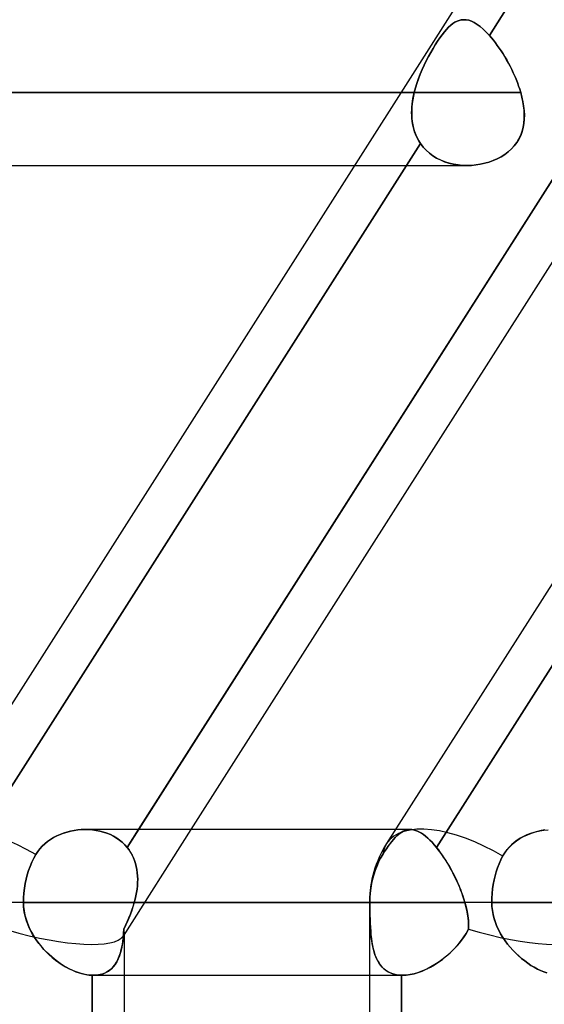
# Model space of a CAD drawing. Header units: millimetres. Extents: x -215 to 215, y -82 to 97.
# Tile 6 of 73: x -126 to -120, y 24 to 35. Entities that reach past the tile are written whole.
import ezdxf

# ---------------------------------------------------------------- set-up
doc = ezdxf.new("R2010")
doc.units = ezdxf.units.MM
doc.layers.add('MAIN-1', color=7, linetype='Continuous')
doc.layers.add('MAIN-2', color=7, linetype='Continuous')

msp = doc.modelspace()

# ---------------------------------------------------------------- linework, layer by layer
at = {"layer": 'MAIN-1'}
for p, q in [((-115.601, 43.45), (-126.808, 25.85)), ((-110.557, 43.45), (-121.765, 25.85)), ((-121.611, 34.011), (-167.218, 34.011)), ((-124.461, 26.004), (-119.731, 33.431)), ((-166.425, 33.219), (-122.116, 33.219)), ((-119.297, 33.219), (-123.892, 26.004)), ((-125.123, 25.999), (-125.084, 26.002)), ((-125.084, 26.002), (-125.044, 26.004)), ((-121.667, 26.004), (-125.036, 26.004)), ((-120.055, 25.996), (-120.009, 26.001)), ((-125.45, 25.872), (-125.418, 25.894)), ((-125.418, 25.894), (-125.385, 25.915)), ((-125.385, 25.915), (-125.35, 25.933)), ((-125.35, 25.933), (-125.314, 25.949)), ((-125.314, 25.949), (-125.277, 25.963)), ((-125.277, 25.963), (-125.239, 25.975)), ((-125.239, 25.975), (-125.201, 25.985)), ((-125.201, 25.985), (-125.162, 25.993)), ((-125.162, 25.993), (-125.123, 25.999)), ((-120.354, 25.879), (-120.316, 25.905)), ((-120.316, 25.905), (-120.275, 25.927)), ((-120.275, 25.927), (-120.233, 25.947)), ((-120.233, 25.947), (-120.19, 25.964)), ((-120.19, 25.964), (-120.146, 25.977)), ((-120.146, 25.977), (-120.1, 25.988)), ((-120.1, 25.988), (-120.055, 25.996)), ((-125.557, 25.763), (-125.534, 25.793)), ((-125.534, 25.793), (-125.508, 25.822)), ((-125.508, 25.822), (-125.48, 25.848)), ((-125.48, 25.848), (-125.45, 25.872)), ((-120.453, 25.787), (-120.423, 25.82)), ((-120.423, 25.82), (-120.39, 25.851)), ((-120.39, 25.851), (-120.354, 25.879)), ((-125.622, 25.648), (-125.601, 25.691)), ((-125.601, 25.691), (-125.578, 25.731)), ((-125.578, 25.731), (-125.557, 25.763)), ((-120.523, 25.673), (-120.503, 25.712)), ((-120.503, 25.712), (-120.48, 25.751)), ((-120.48, 25.751), (-120.453, 25.787)), ((-125.658, 25.558), (-125.641, 25.603)), ((-125.641, 25.603), (-125.622, 25.648)), ((-120.573, 25.543), (-120.558, 25.587)), ((-120.558, 25.587), (-120.542, 25.631)), ((-120.542, 25.631), (-120.523, 25.673)), ((-125.684, 25.465), (-125.672, 25.512)), ((-125.672, 25.512), (-125.658, 25.558)), ((-120.596, 25.455), (-120.585, 25.5)), ((-120.585, 25.5), (-120.573, 25.543)), ((-125.708, 25.313), (-125.702, 25.365)), ((-125.702, 25.365), (-125.694, 25.416)), ((-125.694, 25.416), (-125.684, 25.465)), ((-120.612, 25.358), (-120.605, 25.407)), ((-120.605, 25.407), (-120.596, 25.455)), ((-125.713, 25.211), (-125.712, 25.261)), ((-125.712, 25.261), (-125.708, 25.313)), ((-120.621, 25.211), (-120.62, 25.259)), ((-120.62, 25.259), (-120.617, 25.308)), ((-120.617, 25.308), (-120.612, 25.358)), ((-125.713, 25.211), (-126.995, 25.211)), ((-121.951, 25.211), (-125.713, 25.211)), ((-125.711, 25.171), (-125.713, 25.211)), ((-125.707, 25.13), (-125.711, 25.171)), ((-120.621, 25.211), (-121.951, 25.211)), ((-121.951, 25.211), (-121.951, 1.783)), ((120.621, 25.211), (-120.621, 25.211)), ((-120.619, 25.166), (-120.621, 25.211)), ((-120.614, 25.122), (-120.619, 25.166)), ((-125.701, 25.09), (-125.707, 25.13)), ((-125.692, 25.05), (-125.701, 25.09)), ((-125.68, 25.011), (-125.692, 25.05)), ((-120.606, 25.078), (-120.614, 25.122)), ((-120.595, 25.034), (-120.606, 25.078)), ((-125.666, 24.973), (-125.68, 25.011)), ((-125.65, 24.936), (-125.666, 24.973)), ((-125.632, 24.899), (-125.65, 24.936)), ((-120.582, 24.991), (-120.595, 25.034)), ((-120.565, 24.95), (-120.582, 24.991)), ((-120.546, 24.909), (-120.565, 24.95)), ((-125.613, 24.863), (-125.632, 24.899)), ((-125.591, 24.829), (-125.613, 24.863)), ((-125.568, 24.795), (-125.591, 24.829)), ((-120.525, 24.869), (-120.546, 24.909)), ((-120.502, 24.831), (-120.525, 24.869)), ((-120.476, 24.794), (-120.502, 24.831)), ((-125.544, 24.763), (-125.568, 24.795)), ((-125.518, 24.731), (-125.544, 24.763)), ((-125.491, 24.701), (-125.518, 24.731)), ((-120.45, 24.758), (-120.476, 24.794)), ((-120.421, 24.724), (-120.45, 24.758)), ((-120.392, 24.691), (-120.421, 24.724)), ((-125.463, 24.672), (-125.491, 24.701)), ((-125.435, 24.645), (-125.463, 24.672)), ((-125.405, 24.618), (-125.435, 24.645)), ((-125.375, 24.593), (-125.405, 24.618)), ((-120.361, 24.66), (-120.392, 24.691)), ((-120.329, 24.63), (-120.361, 24.66)), ((-120.297, 24.602), (-120.329, 24.63)), ((-125.344, 24.57), (-125.375, 24.593)), ((-125.312, 24.547), (-125.344, 24.57)), ((-125.28, 24.527), (-125.312, 24.547)), ((-125.248, 24.508), (-125.28, 24.527)), ((-125.216, 24.49), (-125.248, 24.508)), ((-120.263, 24.575), (-120.297, 24.602)), ((-120.229, 24.55), (-120.263, 24.575)), ((-120.195, 24.527), (-120.229, 24.55)), ((-120.16, 24.506), (-120.195, 24.527)), ((-120.125, 24.487), (-120.16, 24.506)), ((-125.183, 24.475), (-125.216, 24.49)), ((-125.151, 24.461), (-125.183, 24.475)), ((-125.119, 24.449), (-125.151, 24.461)), ((-125.087, 24.439), (-125.119, 24.449)), ((-125.055, 24.431), (-125.087, 24.439)), ((-125.025, 24.425), (-125.055, 24.431)), ((-124.994, 24.421), (-125.025, 24.425)), ((-124.965, 24.419), (-124.994, 24.421)), ((-124.963, 24.419), (-124.965, 24.419)), ((-124.965, 17.204), (-124.965, 24.419)), ((-124.961, 24.419), (-124.963, 24.419)), ((-124.959, 24.419), (-124.961, 24.419)), ((-124.958, 24.419), (-124.959, 24.419)), ((-124.956, 24.419), (-124.958, 24.419)), ((-124.954, 24.419), (-124.956, 24.419)), ((-124.954, 24.419), (-121.951, 24.419)), ((-124.617, 24.419), (-124.617, 17.204)), ((-120.09, 24.471), (-120.125, 24.487)), ((-120.055, 24.456), (-120.09, 24.471)), ((-120.021, 24.444), (-120.055, 24.456))]:
    msp.add_line(p, q, dxfattribs=at)
msp.add_arc((-120.762, 25.211), 1.189, 147.5119, 180, dxfattribs=at)
for centre, start_param, end_param in [((-125.806, 25.211), 1.644414, 3.141593), ((-120.762, 25.211), 1.613116, 3.141588), ((-120.762, 25.211), 3.141588, 3.145351)]:
    msp.add_ellipse(centre, major_axis=(1.003, -0.639), ratio=0.473194, start_param=start_param, end_param=end_param, dxfattribs=at)
at = {"layer": 'MAIN-2'}
for p, q in [((-115.79, 42.259), (-120.647, 34.633)), ((-120.647, 34.633), (-115.79, 42.259)), ((-121.045, 34.761), (-121.022, 34.776)), ((-121.022, 34.776), (-121.045, 34.761)), ((-121.022, 34.776), (-120.999, 34.787)), ((-120.999, 34.787), (-121.022, 34.776)), ((-120.999, 34.787), (-120.976, 34.796)), ((-120.976, 34.796), (-120.999, 34.787)), ((-120.976, 34.796), (-120.953, 34.801)), ((-120.953, 34.801), (-120.976, 34.796)), ((-120.953, 34.801), (-120.929, 34.804)), ((-120.929, 34.804), (-120.953, 34.801)), ((-120.929, 34.804), (-120.901, 34.802)), ((-120.901, 34.802), (-120.929, 34.804)), ((-120.901, 34.802), (-120.872, 34.797)), ((-120.872, 34.797), (-120.901, 34.802)), ((-120.872, 34.797), (-120.842, 34.786)), ((-120.842, 34.786), (-120.872, 34.797)), ((-120.842, 34.786), (-120.811, 34.772)), ((-120.812, 34.772), (-120.842, 34.786)), ((-121.161, 34.64), (-121.137, 34.67)), ((-121.137, 34.67), (-121.161, 34.64)), ((-121.137, 34.67), (-121.114, 34.698)), ((-121.114, 34.698), (-121.137, 34.67)), ((-121.114, 34.698), (-121.091, 34.722)), ((-121.091, 34.722), (-121.114, 34.698)), ((-121.091, 34.722), (-121.068, 34.743)), ((-121.068, 34.743), (-121.091, 34.722)), ((-121.068, 34.743), (-121.045, 34.761)), ((-121.045, 34.761), (-121.068, 34.743)), ((-120.78, 34.753), (-120.812, 34.772)), ((-120.811, 34.772), (-120.78, 34.753)), ((-120.78, 34.753), (-120.748, 34.729)), ((-120.748, 34.729), (-120.78, 34.753)), ((-120.748, 34.729), (-120.715, 34.701)), ((-120.715, 34.701), (-120.748, 34.729)), ((-120.715, 34.701), (-120.681, 34.669)), ((-120.681, 34.669), (-120.715, 34.701)), ((-120.681, 34.669), (-120.647, 34.633)), ((-120.647, 34.633), (-120.681, 34.669)), ((-121.235, 34.532), (-121.21, 34.571)), ((-121.21, 34.571), (-121.235, 34.532)), ((-121.21, 34.571), (-121.185, 34.607)), ((-121.186, 34.607), (-121.21, 34.571)), ((-121.161, 34.64), (-121.186, 34.607)), ((-121.185, 34.607), (-121.161, 34.64)), ((-120.647, 34.633), (-120.625, 34.608)), ((-120.625, 34.608), (-120.647, 34.633)), ((-120.625, 34.608), (-120.604, 34.582)), ((-120.604, 34.582), (-120.625, 34.608)), ((-120.604, 34.582), (-120.582, 34.554)), ((-120.582, 34.554), (-120.604, 34.582)), ((-121.285, 34.448), (-121.26, 34.491)), ((-121.26, 34.491), (-121.285, 34.448)), ((-121.26, 34.491), (-121.235, 34.532)), ((-121.235, 34.532), (-121.26, 34.491)), ((-120.582, 34.554), (-120.561, 34.525)), ((-120.561, 34.525), (-120.582, 34.554)), ((-120.561, 34.525), (-120.54, 34.495)), ((-120.54, 34.495), (-120.561, 34.525)), ((-120.54, 34.495), (-120.519, 34.464)), ((-120.519, 34.464), (-120.54, 34.495)), ((-120.519, 34.464), (-120.499, 34.432)), ((-120.499, 34.432), (-120.519, 34.464)), ((-121.357, 34.31), (-121.334, 34.357)), ((-121.334, 34.357), (-121.357, 34.31)), ((-121.334, 34.357), (-121.31, 34.403)), ((-121.31, 34.403), (-121.334, 34.357)), ((-121.31, 34.403), (-121.285, 34.448)), ((-121.285, 34.448), (-121.31, 34.403)), ((-120.499, 34.432), (-120.479, 34.4)), ((-120.479, 34.4), (-120.499, 34.432)), ((-120.479, 34.4), (-120.459, 34.366)), ((-120.46, 34.366), (-120.479, 34.4)), ((-120.441, 34.332), (-120.46, 34.366)), ((-120.459, 34.366), (-120.441, 34.332)), ((-121.4, 34.212), (-121.379, 34.262)), ((-121.379, 34.261), (-121.4, 34.212)), ((-121.379, 34.262), (-121.357, 34.31)), ((-121.357, 34.31), (-121.379, 34.261)), ((-120.441, 34.332), (-120.422, 34.298)), ((-120.423, 34.298), (-120.441, 34.332)), ((-120.405, 34.263), (-120.423, 34.298)), ((-120.422, 34.298), (-120.405, 34.263)), ((-120.405, 34.263), (-120.388, 34.227)), ((-120.388, 34.227), (-120.405, 34.263)), ((-121.437, 34.112), (-121.419, 34.163)), ((-121.419, 34.162), (-121.437, 34.112)), ((-121.419, 34.163), (-121.4, 34.212)), ((-121.4, 34.212), (-121.419, 34.162)), ((-120.388, 34.227), (-120.372, 34.191)), ((-120.372, 34.192), (-120.388, 34.227)), ((-120.357, 34.156), (-120.372, 34.192)), ((-120.372, 34.191), (-120.357, 34.156)), ((-120.357, 34.156), (-120.343, 34.12)), ((-120.343, 34.12), (-120.357, 34.156)), ((-121.465, 34.011), (-121.452, 34.062)), ((-121.452, 34.062), (-121.465, 34.011)), ((-121.452, 34.062), (-121.437, 34.112)), ((-121.437, 34.112), (-121.452, 34.062)), ((-120.343, 34.12), (-120.33, 34.083)), ((-120.33, 34.084), (-120.343, 34.12)), ((-120.318, 34.047), (-120.33, 34.084)), ((-120.33, 34.083), (-120.318, 34.047)), ((-120.318, 34.047), (-120.307, 34.011)), ((-120.307, 34.011), (-120.318, 34.047)), ((-167.218, 34.011), (-121.465, 34.011)), ((-120.307, 34.011), (-165.632, 34.011)), ((-165.632, 34.011), (-120.307, 34.011)), ((-121.465, 34.011), (-121.611, 34.011)), ((-121.481, 33.932), (-121.487, 33.892)), ((-121.484, 33.917), (-121.479, 33.948)), ((-121.474, 33.971), (-121.481, 33.932)), ((-121.479, 33.948), (-121.472, 33.98)), ((-121.465, 34.011), (-121.474, 33.971)), ((-121.472, 33.98), (-121.465, 34.011)), ((-120.294, 33.963), (-120.307, 34.011)), ((-120.307, 34.011), (-120.294, 33.962)), ((-120.284, 33.915), (-120.294, 33.963)), ((-120.294, 33.962), (-120.283, 33.912)), ((-121.493, 33.793), (-121.492, 33.823)), ((-121.492, 33.823), (-121.49, 33.854)), ((-121.491, 33.852), (-121.492, 33.813)), ((-121.492, 33.813), (-121.492, 33.774)), ((-121.487, 33.892), (-121.491, 33.852)), ((-121.49, 33.854), (-121.487, 33.886)), ((-121.487, 33.886), (-121.484, 33.917)), ((-120.276, 33.867), (-120.284, 33.915)), ((-120.283, 33.912), (-120.275, 33.864)), ((-120.27, 33.819), (-120.276, 33.867)), ((-120.275, 33.864), (-120.27, 33.815)), ((-120.268, 33.772), (-120.27, 33.819)), ((-120.27, 33.815), (-120.267, 33.768)), ((-121.492, 33.762), (-121.493, 33.793)), ((-121.492, 33.774), (-121.49, 33.735)), ((-121.49, 33.732), (-121.492, 33.762)), ((-121.49, 33.735), (-121.486, 33.697)), ((-121.487, 33.702), (-121.49, 33.732)), ((-120.272, 33.68), (-120.268, 33.726)), ((-120.268, 33.722), (-120.272, 33.676)), ((-120.268, 33.726), (-120.268, 33.772)), ((-120.267, 33.768), (-120.268, 33.722)), ((-121.482, 33.672), (-121.487, 33.702)), ((-121.486, 33.697), (-121.48, 33.66)), ((-121.476, 33.643), (-121.482, 33.672)), ((-121.48, 33.66), (-121.471, 33.624)), ((-121.469, 33.614), (-121.476, 33.643)), ((-121.471, 33.624), (-121.461, 33.588)), ((-121.46, 33.586), (-121.469, 33.614)), ((-120.291, 33.591), (-120.279, 33.635)), ((-120.28, 33.632), (-120.291, 33.589)), ((-120.272, 33.676), (-120.28, 33.632)), ((-120.279, 33.635), (-120.272, 33.68)), ((-121.461, 33.588), (-121.448, 33.554)), ((-121.45, 33.559), (-121.46, 33.586)), ((-121.438, 33.533), (-121.45, 33.559)), ((-121.448, 33.554), (-121.433, 33.52)), ((-121.425, 33.507), (-121.438, 33.533)), ((-121.433, 33.52), (-121.415, 33.488)), ((-121.411, 33.481), (-121.425, 33.507)), ((-120.326, 33.507), (-120.35, 33.468)), ((-120.349, 33.469), (-120.326, 33.508)), ((-120.326, 33.508), (-120.306, 33.549)), ((-120.307, 33.547), (-120.326, 33.507)), ((-120.291, 33.589), (-120.307, 33.547)), ((-120.306, 33.549), (-120.291, 33.591)), ((-121.395, 33.457), (-126.251, 25.831)), ((-126.251, 25.831), (-121.395, 33.457)), ((-119.731, 33.431), (-124.585, 25.808)), ((-121.415, 33.488), (-121.395, 33.457)), ((-121.395, 33.457), (-121.411, 33.481)), ((-121.395, 33.457), (-121.367, 33.42)), ((-121.367, 33.42), (-121.395, 33.457)), ((-121.367, 33.42), (-121.335, 33.385)), ((-121.335, 33.385), (-121.367, 33.42)), ((-121.335, 33.385), (-121.3, 33.354)), ((-121.3, 33.354), (-121.335, 33.385)), ((-116.369, 33.431), (-121.223, 25.808)), ((-121.223, 25.808), (-116.369, 33.431)), ((-120.442, 33.368), (-120.408, 33.399)), ((-120.408, 33.399), (-120.442, 33.368)), ((-120.408, 33.399), (-120.377, 33.433)), ((-120.377, 33.432), (-120.408, 33.399)), ((-120.377, 33.433), (-120.349, 33.469)), ((-120.35, 33.468), (-120.377, 33.432)), ((-121.3, 33.354), (-121.262, 33.326)), ((-121.262, 33.325), (-121.3, 33.354)), ((-121.262, 33.326), (-121.222, 33.3)), ((-121.221, 33.3), (-121.262, 33.325)), ((-121.222, 33.3), (-121.179, 33.279)), ((-121.177, 33.278), (-121.221, 33.3)), ((-121.179, 33.279), (-121.134, 33.26)), ((-121.132, 33.26), (-121.177, 33.278)), ((-120.607, 33.272), (-120.563, 33.292)), ((-120.561, 33.293), (-120.605, 33.273)), ((-120.563, 33.292), (-120.52, 33.314)), ((-120.519, 33.315), (-120.561, 33.293)), ((-120.52, 33.314), (-120.48, 33.34)), ((-120.479, 33.34), (-120.519, 33.315)), ((-120.48, 33.34), (-120.442, 33.368)), ((-120.442, 33.368), (-120.479, 33.34)), ((-122.116, 33.219), (-120.892, 33.219)), ((-121.134, 33.26), (-121.088, 33.245)), ((-121.086, 33.245), (-121.132, 33.26)), ((-121.088, 33.245), (-121.04, 33.234)), ((-121.038, 33.233), (-121.086, 33.245)), ((-121.04, 33.234), (-120.991, 33.225)), ((-120.988, 33.225), (-121.038, 33.233)), ((-120.991, 33.225), (-120.942, 33.22)), ((-120.939, 33.22), (-120.988, 33.225)), ((-120.942, 33.22), (-120.891, 33.219)), ((-120.889, 33.219), (-120.939, 33.22)), ((-120.891, 33.219), (-120.843, 33.22)), ((-120.839, 33.22), (-120.889, 33.219)), ((-120.843, 33.22), (-120.794, 33.225)), ((-120.791, 33.225), (-120.839, 33.22)), ((-120.794, 33.225), (-120.746, 33.232)), ((-120.743, 33.233), (-120.791, 33.225)), ((-120.746, 33.232), (-120.699, 33.243)), ((-120.696, 33.244), (-120.743, 33.233)), ((-120.699, 33.243), (-120.653, 33.256)), ((-120.65, 33.257), (-120.696, 33.244)), ((-120.653, 33.256), (-120.607, 33.272)), ((-120.605, 33.273), (-120.65, 33.257)), ((-125.084, 26.002), (-125.123, 25.999)), ((-125.044, 26.004), (-125.084, 26.002)), ((-125.003, 26.003), (-125.044, 26.004)), ((-125.044, 26.004), (-125.003, 26.003)), ((-124.962, 26), (-125.003, 26.003)), ((-125.003, 26.003), (-124.962, 26)), ((-123.892, 26.004), (-124.63, 24.845)), ((-124.585, 25.808), (-124.461, 26.004)), ((-121.507, 26.004), (-121.667, 26.004)), ((-121.547, 25.999), (-121.529, 26.002)), ((-121.529, 26.002), (-121.547, 25.999)), ((-121.529, 26.002), (-121.51, 26.004)), ((-121.51, 26.004), (-121.529, 26.002)), ((-121.51, 26.004), (-121.491, 26.003)), ((-121.491, 26.003), (-121.51, 26.004)), ((-121.491, 26.003), (-121.471, 26)), ((-121.471, 26), (-121.491, 26.003)), ((-125.419, 25.894), (-125.451, 25.872)), ((-125.385, 25.915), (-125.419, 25.894)), ((-125.35, 25.933), (-125.385, 25.915)), ((-125.314, 25.949), (-125.35, 25.933)), ((-125.277, 25.963), (-125.314, 25.949)), ((-125.24, 25.975), (-125.277, 25.963)), ((-125.201, 25.985), (-125.24, 25.975)), ((-125.162, 25.993), (-125.201, 25.985)), ((-125.123, 25.999), (-125.162, 25.993)), ((-124.921, 25.994), (-124.962, 26)), ((-124.962, 26), (-124.922, 25.994)), ((-124.922, 25.994), (-124.882, 25.986)), ((-124.882, 25.986), (-124.921, 25.994)), ((-124.843, 25.976), (-124.882, 25.986)), ((-124.882, 25.986), (-124.843, 25.976)), ((-124.805, 25.963), (-124.843, 25.976)), ((-124.843, 25.976), (-124.805, 25.963)), ((-124.768, 25.948), (-124.805, 25.963)), ((-124.805, 25.963), (-124.768, 25.948)), ((-124.733, 25.931), (-124.768, 25.948)), ((-124.768, 25.948), (-124.733, 25.931)), ((-124.699, 25.911), (-124.733, 25.931)), ((-124.733, 25.931), (-124.7, 25.911)), ((-124.7, 25.911), (-124.668, 25.889)), ((-124.668, 25.888), (-124.699, 25.911)), ((-121.69, 25.894), (-121.709, 25.872)), ((-121.708, 25.872), (-121.69, 25.894)), ((-121.69, 25.894), (-121.671, 25.915)), ((-121.671, 25.915), (-121.69, 25.894)), ((-121.671, 25.915), (-121.653, 25.933)), ((-121.653, 25.933), (-121.671, 25.915)), ((-121.653, 25.933), (-121.635, 25.949)), ((-121.636, 25.949), (-121.653, 25.933)), ((-121.618, 25.963), (-121.636, 25.949)), ((-121.635, 25.949), (-121.618, 25.963)), ((-121.618, 25.963), (-121.6, 25.975)), ((-121.6, 25.975), (-121.618, 25.963)), ((-121.6, 25.975), (-121.582, 25.985)), ((-121.583, 25.985), (-121.6, 25.975)), ((-121.565, 25.993), (-121.583, 25.985)), ((-121.582, 25.985), (-121.565, 25.993)), ((-121.565, 25.993), (-121.547, 25.999)), ((-121.547, 25.999), (-121.565, 25.993)), ((-121.471, 26), (-121.45, 25.994)), ((-121.45, 25.994), (-121.471, 26)), ((-121.45, 25.994), (-121.429, 25.986)), ((-121.429, 25.986), (-121.45, 25.994)), ((-121.429, 25.986), (-121.408, 25.976)), ((-121.408, 25.976), (-121.429, 25.986)), ((-121.408, 25.976), (-121.386, 25.963)), ((-121.386, 25.963), (-121.408, 25.976)), ((-121.386, 25.963), (-121.364, 25.948)), ((-121.364, 25.948), (-121.386, 25.963)), ((-121.364, 25.948), (-121.341, 25.931)), ((-121.341, 25.931), (-121.364, 25.948)), ((-121.341, 25.931), (-121.318, 25.911)), ((-121.318, 25.911), (-121.341, 25.931)), ((-121.318, 25.911), (-121.295, 25.889)), ((-121.295, 25.888), (-121.318, 25.911)), ((-120.311, 25.908), (-120.345, 25.886)), ((-120.276, 25.927), (-120.311, 25.908)), ((-120.239, 25.944), (-120.276, 25.927)), ((-120.201, 25.96), (-120.239, 25.944)), ((-120.163, 25.972), (-120.201, 25.96)), ((-120.123, 25.983), (-120.163, 25.972)), ((-120.084, 25.992), (-120.123, 25.983)), ((-120.043, 25.998), (-120.084, 25.992)), ((-125.534, 25.793), (-125.557, 25.763)), ((-125.509, 25.821), (-125.534, 25.793)), ((-125.481, 25.847), (-125.509, 25.821)), ((-125.451, 25.872), (-125.481, 25.847)), ((-124.668, 25.889), (-124.638, 25.864)), ((-124.638, 25.864), (-124.668, 25.888)), ((-124.61, 25.837), (-124.638, 25.864)), ((-124.638, 25.864), (-124.61, 25.837)), ((-124.585, 25.808), (-124.61, 25.837)), ((-124.61, 25.837), (-124.585, 25.808)), ((-124.565, 25.782), (-124.585, 25.808)), ((-124.585, 25.808), (-124.565, 25.782)), ((-121.767, 25.793), (-121.787, 25.763)), ((-121.786, 25.763), (-121.766, 25.793)), ((-121.747, 25.821), (-121.767, 25.793)), ((-121.766, 25.793), (-121.747, 25.822)), ((-121.747, 25.822), (-121.727, 25.848)), ((-121.728, 25.847), (-121.747, 25.821)), ((-121.709, 25.872), (-121.728, 25.847)), ((-121.727, 25.848), (-121.708, 25.872)), ((-121.295, 25.889), (-121.271, 25.864)), ((-121.271, 25.864), (-121.295, 25.888)), ((-121.271, 25.864), (-121.247, 25.837)), ((-121.247, 25.837), (-121.271, 25.864)), ((-121.247, 25.837), (-121.223, 25.808)), ((-121.223, 25.808), (-121.247, 25.837)), ((-121.223, 25.808), (-121.202, 25.782)), ((-121.203, 25.783), (-121.223, 25.808)), ((-120.435, 25.808), (-120.46, 25.778)), ((-120.407, 25.836), (-120.435, 25.808)), ((-120.377, 25.862), (-120.407, 25.836)), ((-120.345, 25.886), (-120.377, 25.862)), ((-125.601, 25.691), (-125.622, 25.648)), ((-125.578, 25.731), (-125.601, 25.691)), ((-125.557, 25.763), (-125.578, 25.731)), ((-124.547, 25.754), (-124.565, 25.782)), ((-124.565, 25.782), (-124.548, 25.755)), ((-124.548, 25.755), (-124.532, 25.726)), ((-124.531, 25.725), (-124.547, 25.754)), ((-124.532, 25.726), (-124.517, 25.696)), ((-124.517, 25.696), (-124.531, 25.725)), ((-124.505, 25.665), (-124.517, 25.696)), ((-124.517, 25.696), (-124.505, 25.665)), ((-121.853, 25.648), (-121.83, 25.691)), ((-121.83, 25.691), (-121.853, 25.648)), ((-121.83, 25.691), (-121.807, 25.731)), ((-121.807, 25.731), (-121.83, 25.691)), ((-121.807, 25.731), (-121.786, 25.763)), ((-121.787, 25.763), (-121.807, 25.731)), ((-121.184, 25.757), (-121.203, 25.783)), ((-121.202, 25.782), (-121.182, 25.755)), ((-121.164, 25.73), (-121.184, 25.757)), ((-121.182, 25.755), (-121.161, 25.726)), ((-121.145, 25.702), (-121.164, 25.73)), ((-121.161, 25.726), (-121.141, 25.696)), ((-121.126, 25.673), (-121.145, 25.702)), ((-121.141, 25.696), (-121.121, 25.665)), ((-120.503, 25.712), (-120.523, 25.673)), ((-120.483, 25.746), (-120.503, 25.712)), ((-120.46, 25.778), (-120.483, 25.746)), ((-125.641, 25.603), (-125.658, 25.558)), ((-125.622, 25.648), (-125.641, 25.603)), ((-124.495, 25.633), (-124.505, 25.665)), ((-124.505, 25.665), (-124.495, 25.633)), ((-124.486, 25.6), (-124.495, 25.633)), ((-124.495, 25.633), (-124.486, 25.6)), ((-124.48, 25.567), (-124.486, 25.6)), ((-124.486, 25.6), (-124.48, 25.567)), ((-121.89, 25.558), (-121.872, 25.603)), ((-121.872, 25.603), (-121.89, 25.558)), ((-121.872, 25.603), (-121.853, 25.648)), ((-121.853, 25.648), (-121.872, 25.603)), ((-121.107, 25.643), (-121.126, 25.673)), ((-121.121, 25.665), (-121.101, 25.633)), ((-121.089, 25.612), (-121.107, 25.643)), ((-121.101, 25.633), (-121.082, 25.6)), ((-121.071, 25.581), (-121.089, 25.612)), ((-121.082, 25.6), (-121.063, 25.567)), ((-121.053, 25.549), (-121.071, 25.581)), ((-120.558, 25.587), (-120.573, 25.543)), ((-120.542, 25.631), (-120.558, 25.587)), ((-120.523, 25.673), (-120.542, 25.631)), ((-125.672, 25.512), (-125.684, 25.465)), ((-125.658, 25.558), (-125.672, 25.512)), ((-124.475, 25.533), (-124.48, 25.567)), ((-124.48, 25.567), (-124.475, 25.533)), ((-124.472, 25.498), (-124.475, 25.533)), ((-124.475, 25.533), (-124.472, 25.499)), ((-124.472, 25.499), (-124.471, 25.464)), ((-124.471, 25.463), (-124.472, 25.498)), ((-121.917, 25.465), (-121.905, 25.512)), ((-121.905, 25.512), (-121.917, 25.465)), ((-121.905, 25.512), (-121.89, 25.558)), ((-121.89, 25.558), (-121.905, 25.512)), ((-121.063, 25.567), (-121.045, 25.533)), ((-121.036, 25.516), (-121.053, 25.549)), ((-121.045, 25.533), (-121.027, 25.499)), ((-121.019, 25.483), (-121.036, 25.516)), ((-121.027, 25.499), (-121.01, 25.464)), ((-121.004, 25.45), (-121.019, 25.483)), ((-120.585, 25.5), (-120.596, 25.455)), ((-120.573, 25.543), (-120.585, 25.5)), ((-125.702, 25.365), (-125.708, 25.313)), ((-125.694, 25.416), (-125.702, 25.365)), ((-125.684, 25.465), (-125.694, 25.416)), ((-124.478, 25.356), (-124.474, 25.392)), ((-124.474, 25.392), (-124.478, 25.356)), ((-124.474, 25.392), (-124.472, 25.428)), ((-124.472, 25.428), (-124.474, 25.392)), ((-124.471, 25.464), (-124.472, 25.428)), ((-124.472, 25.428), (-124.471, 25.463)), ((-121.943, 25.313), (-121.937, 25.365)), ((-121.937, 25.365), (-121.943, 25.313)), ((-121.937, 25.365), (-121.928, 25.416)), ((-121.928, 25.416), (-121.937, 25.365)), ((-121.928, 25.416), (-121.917, 25.465)), ((-121.917, 25.465), (-121.928, 25.416)), ((-121.01, 25.464), (-120.994, 25.428)), ((-120.988, 25.416), (-121.004, 25.45)), ((-120.994, 25.428), (-120.978, 25.392)), ((-120.974, 25.383), (-120.988, 25.416)), ((-120.978, 25.392), (-120.963, 25.356)), ((-120.96, 25.348), (-120.974, 25.383)), ((-120.605, 25.407), (-120.612, 25.358)), ((-120.596, 25.455), (-120.605, 25.407)), ((-125.712, 25.261), (-125.713, 25.211)), ((-125.708, 25.313), (-125.712, 25.261)), ((-124.498, 25.247), (-124.49, 25.284)), ((-124.49, 25.284), (-124.498, 25.248)), ((-124.49, 25.284), (-124.483, 25.32)), ((-124.483, 25.32), (-124.49, 25.284)), ((-124.483, 25.32), (-124.478, 25.356)), ((-124.478, 25.356), (-124.483, 25.32)), ((-121.947, 25.211), (-121.946, 25.261)), ((-121.946, 25.261), (-121.947, 25.211)), ((-121.946, 25.261), (-121.943, 25.313)), ((-121.943, 25.313), (-121.946, 25.261)), ((-120.963, 25.356), (-120.949, 25.32)), ((-120.947, 25.314), (-120.96, 25.348)), ((-120.949, 25.32), (-120.936, 25.284)), ((-120.935, 25.28), (-120.947, 25.314)), ((-120.936, 25.284), (-120.924, 25.248)), ((-120.924, 25.246), (-120.935, 25.28)), ((-120.62, 25.259), (-120.621, 25.211)), ((-120.617, 25.308), (-120.62, 25.259)), ((-120.612, 25.358), (-120.617, 25.308)), ((-125.713, 25.211), (-126.995, 25.211)), ((-125.713, 25.211), (-121.947, 25.211)), ((-125.713, 25.211), (-125.711, 25.165)), ((-125.711, 25.165), (-125.706, 25.118)), ((-124.522, 25.162), (-124.539, 25.113)), ((-124.535, 25.126), (-124.52, 25.168)), ((-124.508, 25.211), (-124.522, 25.162)), ((-124.52, 25.168), (-124.508, 25.211)), ((-124.498, 25.248), (-124.508, 25.211)), ((-124.508, 25.211), (-124.498, 25.247)), ((-120.913, 25.211), (-124.508, 25.211)), ((-124.508, 25.211), (-120.913, 25.211)), ((-120.621, 25.211), (-121.951, 25.211)), ((-121.947, 25.211), (-121.951, 25.211)), ((-121.947, 25.171), (-121.947, 25.211)), ((-121.947, 25.211), (-121.947, 25.165)), ((-121.947, 25.13), (-121.947, 25.171)), ((-121.947, 25.165), (-121.947, 25.118)), ((-120.924, 25.248), (-120.913, 25.211)), ((-120.913, 25.211), (-120.924, 25.246)), ((-120.902, 25.168), (-120.913, 25.211)), ((-120.913, 25.211), (-120.9, 25.162)), ((-120.892, 25.126), (-120.902, 25.168)), ((-120.9, 25.162), (-120.89, 25.113)), ((-120.621, 25.211), (120.621, 25.211)), ((-120.621, 25.211), (-120.619, 25.166)), ((-120.619, 25.166), (-120.614, 25.122)), ((-125.706, 25.118), (-125.697, 25.073)), ((-125.697, 25.073), (-125.685, 25.028)), ((-124.585, 25.001), (-124.567, 25.042)), ((-124.558, 25.064), (-124.578, 25.016)), ((-124.567, 25.042), (-124.55, 25.083)), ((-124.539, 25.113), (-124.558, 25.064)), ((-124.55, 25.083), (-124.535, 25.126)), ((-121.946, 25.09), (-121.947, 25.13)), ((-121.947, 25.118), (-121.946, 25.073)), ((-121.946, 25.05), (-121.946, 25.09)), ((-121.946, 25.073), (-121.945, 25.028)), ((-121.944, 25.011), (-121.946, 25.05)), ((-120.885, 25.083), (-120.892, 25.126)), ((-120.89, 25.113), (-120.882, 25.064)), ((-120.879, 25.042), (-120.885, 25.083)), ((-120.882, 25.064), (-120.876, 25.016)), ((-120.875, 25.001), (-120.879, 25.042)), ((-120.614, 25.122), (-120.607, 25.078)), ((-120.607, 25.078), (-120.596, 25.035)), ((-125.685, 25.028), (-125.67, 24.984)), ((-125.67, 24.984), (-125.652, 24.94)), ((-125.652, 24.94), (-125.632, 24.898)), ((-124.599, 24.968), (-124.622, 24.92)), ((-124.622, 24.92), (-124.603, 24.96)), ((-124.603, 24.96), (-124.585, 25.001)), ((-124.578, 25.016), (-124.599, 24.968)), ((-121.945, 25.028), (-121.943, 24.984)), ((-121.943, 24.973), (-121.944, 25.011)), ((-121.943, 24.984), (-121.941, 24.94)), ((-121.941, 24.936), (-121.943, 24.973)), ((-121.941, 24.94), (-121.938, 24.898)), ((-121.938, 24.899), (-121.941, 24.936)), ((-120.876, 25.016), (-120.874, 24.968)), ((-120.874, 24.96), (-120.875, 25.001)), ((-120.874, 24.968), (-120.875, 24.92)), ((-120.875, 24.92), (-120.874, 24.96)), ((-120.596, 25.035), (-120.582, 24.992)), ((-120.582, 24.992), (-120.565, 24.95)), ((-120.565, 24.95), (-120.546, 24.909)), ((-125.632, 24.898), (-125.609, 24.857)), ((-125.609, 24.857), (-125.584, 24.818)), ((-124.629, 24.829), (-124.634, 24.786)), ((-124.634, 24.782), (-124.629, 24.826)), ((-124.625, 24.874), (-124.629, 24.829)), ((-124.629, 24.826), (-124.625, 24.872)), ((-124.625, 24.872), (-124.622, 24.92)), ((-124.622, 24.92), (-124.625, 24.874)), ((-124.617, 24.889), (-124.617, 24.419)), ((-121.935, 24.863), (-121.938, 24.899)), ((-121.938, 24.898), (-121.935, 24.857)), ((-121.932, 24.829), (-121.935, 24.863)), ((-121.935, 24.857), (-121.93, 24.818)), ((-121.927, 24.795), (-121.932, 24.829)), ((-120.964, 24.782), (-120.931, 24.826)), ((-120.93, 24.829), (-120.961, 24.786)), ((-120.931, 24.826), (-120.901, 24.872)), ((-120.901, 24.874), (-120.93, 24.829)), ((-120.901, 24.872), (-120.875, 24.92)), ((-120.875, 24.92), (-120.901, 24.874)), ((-120.546, 24.909), (-120.525, 24.87)), ((-120.525, 24.87), (-120.502, 24.831)), ((-120.502, 24.831), (-120.477, 24.794)), ((-125.584, 24.818), (-125.557, 24.78)), ((-125.557, 24.78), (-125.528, 24.743)), ((-125.528, 24.743), (-125.498, 24.708)), ((-124.649, 24.7), (-124.641, 24.74)), ((-124.64, 24.745), (-124.648, 24.705)), ((-124.641, 24.74), (-124.634, 24.782)), ((-124.634, 24.786), (-124.64, 24.745)), ((-121.93, 24.818), (-121.925, 24.78)), ((-121.922, 24.763), (-121.927, 24.795)), ((-121.925, 24.78), (-121.918, 24.743)), ((-121.916, 24.731), (-121.922, 24.763)), ((-121.918, 24.743), (-121.91, 24.708)), ((-121.909, 24.701), (-121.916, 24.731)), ((-121.037, 24.7), (-120.999, 24.74)), ((-120.995, 24.745), (-121.031, 24.705)), ((-120.999, 24.74), (-120.964, 24.782)), ((-120.961, 24.786), (-120.995, 24.745)), ((-120.477, 24.794), (-120.45, 24.759)), ((-120.45, 24.759), (-120.422, 24.724)), ((-120.422, 24.724), (-120.392, 24.691)), ((-125.498, 24.708), (-125.466, 24.675)), ((-125.466, 24.675), (-125.433, 24.643)), ((-125.433, 24.643), (-125.399, 24.613)), ((-125.399, 24.613), (-125.363, 24.584)), ((-124.685, 24.592), (-124.671, 24.626)), ((-124.669, 24.632), (-124.682, 24.598)), ((-124.671, 24.626), (-124.659, 24.662)), ((-124.657, 24.668), (-124.669, 24.632)), ((-124.659, 24.662), (-124.649, 24.7)), ((-124.648, 24.705), (-124.657, 24.668)), ((-121.91, 24.708), (-121.901, 24.675)), ((-121.901, 24.672), (-121.909, 24.701)), ((-121.901, 24.675), (-121.891, 24.643)), ((-121.892, 24.645), (-121.901, 24.672)), ((-121.882, 24.618), (-121.892, 24.645)), ((-121.891, 24.643), (-121.879, 24.613)), ((-121.87, 24.593), (-121.882, 24.618)), ((-121.879, 24.613), (-121.866, 24.584)), ((-121.158, 24.592), (-121.116, 24.626)), ((-121.109, 24.632), (-121.151, 24.598)), ((-121.116, 24.626), (-121.075, 24.662)), ((-121.069, 24.668), (-121.109, 24.632)), ((-121.075, 24.662), (-121.037, 24.7)), ((-121.031, 24.705), (-121.069, 24.668)), ((-120.392, 24.691), (-120.361, 24.66)), ((-120.361, 24.66), (-120.33, 24.63)), ((-120.33, 24.63), (-120.297, 24.602)), ((-125.363, 24.584), (-125.328, 24.558)), ((-125.328, 24.558), (-125.291, 24.533)), ((-125.291, 24.533), (-125.254, 24.511)), ((-125.254, 24.511), (-125.217, 24.491)), ((-124.763, 24.485), (-124.74, 24.507)), ((-124.737, 24.51), (-124.761, 24.487)), ((-124.74, 24.507), (-124.719, 24.533)), ((-124.717, 24.537), (-124.737, 24.51)), ((-124.719, 24.533), (-124.701, 24.561)), ((-124.698, 24.566), (-124.717, 24.537)), ((-124.701, 24.561), (-124.685, 24.592)), ((-124.682, 24.598), (-124.698, 24.566)), ((-121.858, 24.57), (-121.87, 24.593)), ((-121.866, 24.584), (-121.851, 24.558)), ((-121.844, 24.547), (-121.858, 24.57)), ((-121.851, 24.558), (-121.834, 24.533)), ((-121.829, 24.527), (-121.844, 24.547)), ((-121.834, 24.533), (-121.815, 24.511)), ((-121.812, 24.508), (-121.829, 24.527)), ((-121.815, 24.511), (-121.795, 24.491)), ((-121.794, 24.49), (-121.812, 24.508)), ((-121.334, 24.485), (-121.289, 24.507)), ((-121.284, 24.51), (-121.329, 24.487)), ((-121.289, 24.507), (-121.245, 24.533)), ((-121.239, 24.537), (-121.284, 24.51)), ((-121.245, 24.533), (-121.201, 24.561)), ((-121.194, 24.566), (-121.239, 24.537)), ((-121.201, 24.561), (-121.158, 24.592)), ((-121.151, 24.598), (-121.194, 24.566)), ((-120.297, 24.602), (-120.263, 24.575)), ((-120.263, 24.575), (-120.229, 24.55)), ((-120.229, 24.55), (-120.195, 24.527)), ((-120.195, 24.527), (-120.16, 24.506)), ((-120.16, 24.506), (-120.125, 24.487)), ((-125.217, 24.491), (-125.18, 24.473)), ((-125.18, 24.473), (-125.143, 24.458)), ((-125.143, 24.458), (-125.106, 24.445)), ((-125.106, 24.445), (-125.069, 24.434)), ((-125.069, 24.434), (-125.034, 24.426)), ((-125.034, 24.426), (-124.999, 24.421)), ((-124.999, 24.421), (-124.965, 24.419)), ((-124.965, 24.419), (-124.965, 17.204)), ((-124.965, 24.419), (-124.963, 24.419)), ((-124.963, 24.419), (-124.961, 24.419)), ((-124.961, 24.419), (-124.959, 24.419)), ((-124.959, 24.419), (-124.958, 24.419)), ((-124.958, 24.419), (-124.956, 24.419)), ((-124.956, 24.419), (-124.954, 24.419)), ((-124.954, 24.419), (-124.917, 24.421)), ((-124.916, 24.421), (-124.954, 24.419)), ((-124.917, 24.421), (-124.881, 24.426)), ((-124.88, 24.427), (-124.916, 24.421)), ((-124.881, 24.426), (-124.848, 24.436)), ((-124.846, 24.436), (-124.88, 24.427)), ((-124.848, 24.436), (-124.817, 24.449)), ((-124.815, 24.45), (-124.846, 24.436)), ((-124.817, 24.449), (-124.789, 24.465)), ((-124.787, 24.467), (-124.815, 24.45)), ((-124.789, 24.465), (-124.763, 24.485)), ((-124.761, 24.487), (-124.787, 24.467)), ((-121.951, 24.419), (-121.591, 24.419)), ((-121.795, 24.491), (-121.773, 24.473)), ((-121.775, 24.475), (-121.794, 24.49)), ((-121.754, 24.461), (-121.775, 24.475)), ((-121.773, 24.473), (-121.749, 24.458)), ((-121.732, 24.449), (-121.754, 24.461)), ((-121.749, 24.458), (-121.723, 24.445)), ((-121.709, 24.439), (-121.732, 24.449)), ((-121.723, 24.445), (-121.696, 24.434)), ((-121.684, 24.431), (-121.709, 24.439)), ((-121.696, 24.434), (-121.666, 24.426)), ((-121.658, 24.425), (-121.684, 24.431)), ((-121.666, 24.426), (-121.635, 24.421)), ((-121.631, 24.421), (-121.658, 24.425)), ((-121.635, 24.421), (-121.603, 24.419)), ((-121.603, 24.419), (-121.631, 24.421)), ((-121.603, 24.419), (-121.603, 17.204)), ((-121.603, 24.419), (-121.601, 24.419)), ((-121.601, 24.419), (-121.603, 24.419)), ((-121.603, 17.204), (-121.603, 24.419)), ((-121.601, 24.419), (-121.599, 24.419)), ((-121.599, 24.419), (-121.601, 24.419)), ((-121.599, 24.419), (-121.597, 24.419)), ((-121.597, 24.419), (-121.599, 24.419)), ((-121.597, 24.419), (-121.595, 24.419)), ((-121.595, 24.419), (-121.597, 24.419)), ((-121.595, 24.419), (-121.593, 24.419)), ((-121.593, 24.419), (-121.595, 24.419)), ((-121.593, 24.419), (-121.591, 24.419)), ((-121.591, 24.419), (-121.593, 24.419)), ((-121.591, 24.419), (-121.551, 24.421)), ((-121.55, 24.421), (-121.591, 24.419)), ((-121.551, 24.421), (-121.509, 24.426)), ((-121.508, 24.427), (-121.55, 24.421)), ((-121.509, 24.426), (-121.466, 24.436)), ((-121.464, 24.436), (-121.508, 24.427)), ((-121.466, 24.436), (-121.423, 24.449)), ((-121.419, 24.45), (-121.464, 24.436)), ((-121.423, 24.449), (-121.378, 24.465)), ((-121.374, 24.467), (-121.419, 24.45)), ((-121.378, 24.465), (-121.334, 24.485)), ((-121.329, 24.487), (-121.374, 24.467)), ((-120.125, 24.487), (-120.09, 24.471)), ((-120.09, 24.471), (-120.055, 24.456)), ((-120.055, 24.456), (-120.021, 24.444))]:
    msp.add_line(p, q, dxfattribs=at)
for centre, major_axis, ratio, start_param, end_param in [((-125.806, 25.211), (1.003, -0.639), 0.473194, 1.644414, 3.141593), ((-120.762, 25.211), (1.003, -0.639), 0.473194, 1.613116, 3.141588), ((-120.762, 25.211), (1.003, -0.639), 0.473194, -3.137831, -2.922534), ((-120.762, 25.211), (1.003, -0.639), 0.473194, -3.137834, -2.922534), ((-125.806, 25.211), (1.186, -0.345), 0.251571, -1.556762, -0.071414), ((-125.806, 25.211), (1.186, -0.345), 0.251571, -1.556762, -0.071414), ((-125.806, 25.211), (1.186, -0.345), 0.251571, -0.071414, 0.075865), ((-125.806, 25.211), (1.186, -0.345), 0.251571, -0.071414, 0.075865), ((-125.806, 25.211), (1.186, -0.345), 0.251571, 0.075865, 0.167734), ((-125.806, 25.211), (1.186, -0.345), 0.251571, 0.075865, 0.167734), ((-120.762, 25.211), (1.186, -0.345), 0.251571, -1.592192, -0.070761), ((-120.762, 25.211), (1.186, -0.345), 0.251571, -1.592192, -0.070763)]:
    msp.add_ellipse(centre, major_axis=major_axis, ratio=ratio, start_param=start_param, end_param=end_param, dxfattribs=at)

doc.saveas('drawing.dxf')
